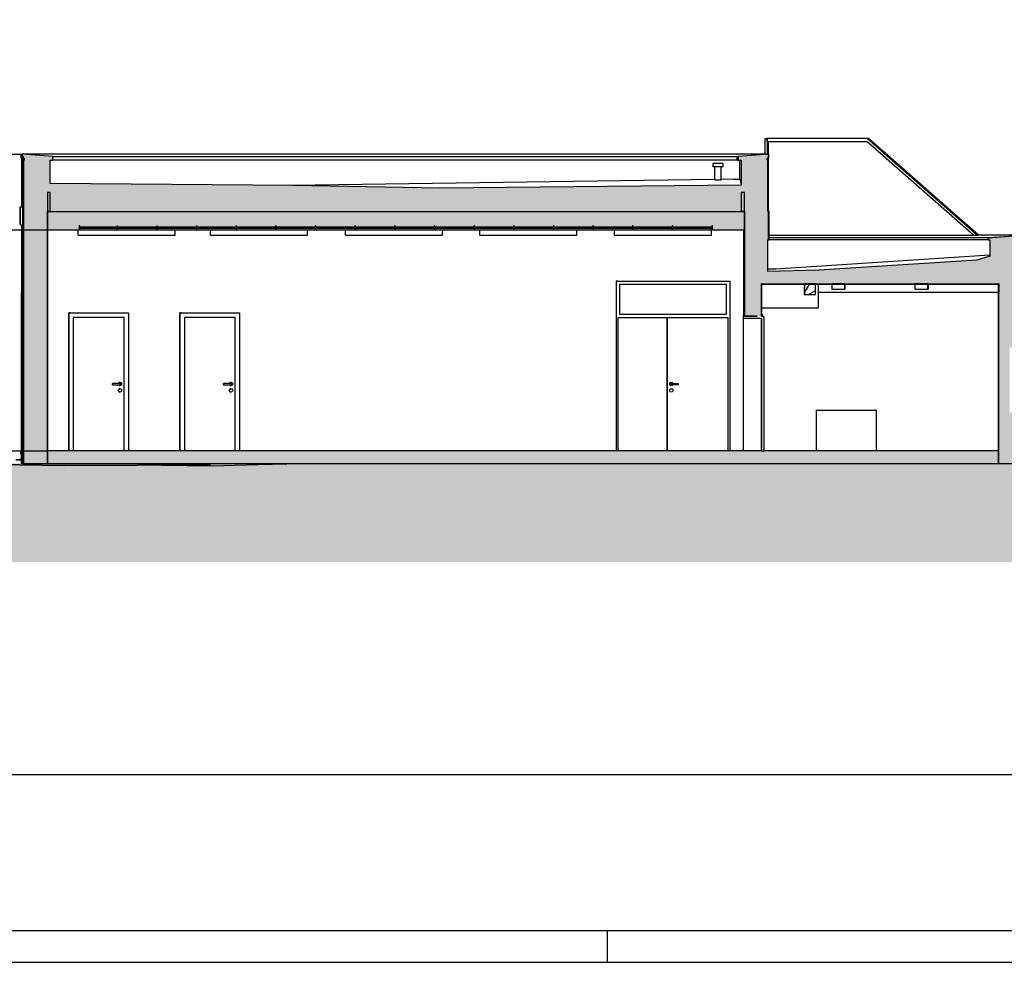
# Model space of a CAD drawing. Header units: metres. Extents: x 0 to 0.84, y 0 to 0.297.
# Tile 2 of 17: x 0.097 to 0.253, y 0 to 0.148. Entities that reach past the tile are written whole.
import ezdxf

# ---------------------------------------------------------------- set-up
doc = ezdxf.new("R2010")
doc.units = ezdxf.units.M
doc.linetypes.add('Carkovana', pattern=[0.21, 0.15, -0.06])
doc.linetypes.add('Teckovana 0.5x', pattern=[0.04, 0, -0.04])
for name, color, linetype, lineweight in [('Architektur Allgemein', 7, 'Continuous', 25), ('Decke', 7, 'Continuous', 50), ('Elektro', 6, 'Continuous', 25), ('Fassade', 7, 'Continuous', 25), ('Füllfläche', 7, 'Continuous', 13), ('Maßlinie 1_100', 7, 'Continuous', 25), ('Standard', 7, 'Continuous', 25), ('Unterzug', 7, 'Carkovana', 25), ('Wand', 7, 'Continuous', 50)]:
    doc.layers.add(name, color=color, linetype=linetype, lineweight=lineweight)

msp = doc.modelspace()

# ---------------------------------------------------------------- hatches: boundary and pattern name
at = {"layer": 'Architektur Allgemein', "linetype": 'Continuous', "lineweight": 25, "true_color": 0xa0a0a0, "transparency": 33554687}
for points in [[(0.09802, 0.1267), (0.09802, 0.12635), (0.10258, 0.12635), (0.10258, 0.12695), (0.09772, 0.1273), (0.09772, 0.1267)], [(0.21055, 0.12695), (0.21055, 0.12635), (0.21512, 0.12635), (0.21512, 0.1267), (0.21542, 0.1267), (0.21542, 0.1273)], [(0.24996, 0.1141), (0.24996, 0.1138), (0.25626, 0.1138), (0.25626, 0.11455)]]:
    msp.add_hatch(color=253, dxfattribs=at).paths.add_polyline_path(points)
at = {"layer": 'Decke', "linetype": 'Continuous', "lineweight": 25, "true_color": 0xa0a0a0, "transparency": 33554687}
for points in [[(0.14046, 0.12238), (0.10173, 0.1227), (0.10173, 0.1183), (0.21156, 0.1183), (0.21156, 0.12245), (0.16355, 0.12196)], [(0.25026, 0.1106), (0.25026, 0.11125), (0.24819, 0.11064), (0.22327, 0.10902), (0.21526, 0.10885), (0.21526, 0.1069), (0.25166, 0.1069), (0.25166, 0.1106)]]:
    msp.add_hatch(color=253, dxfattribs=at).paths.add_polyline_path(points)
at = {"layer": 'Füllfläche', "linetype": 'Continuous', "lineweight": 25, "true_color": 0xababab, "transparency": 33554687}
msp.add_hatch(color=253, dxfattribs=at).paths.add_polyline_path([(0.08491, 0.07851), (0.08491, 0.06308), (0.54611, 0.06308), (0.54611, 0.08408), (0.5214, 0.0829), (0.52052, 0.08276), (0.52052, 0.0786), (0.52046, 0.0786), (0.09781, 0.0786)])
at = {"layer": 'Standard', "linetype": 'Continuous', "lineweight": 25, "true_color": 0xa0a0a0, "transparency": 33554687}
for points in [[(0.21156, 0.1183), (0.10173, 0.1183), (0.10173, 0.1154), (0.21156, 0.1154)], [(0.25158, 0.1069), (0.21426, 0.1069), (0.21426, 0.10685), (0.25158, 0.10685)], [(0.10173, 0.0786), (0.21156, 0.0786), (0.21156, 0.0806), (0.10173, 0.0806)], [(0.21156, 0.0786), (0.21426, 0.0786), (0.21426, 0.0806), (0.21156, 0.0806)], [(0.21426, 0.0786), (0.25158, 0.0786), (0.25158, 0.0806), (0.21426, 0.0806)]]:
    msp.add_hatch(color=253, dxfattribs=at).paths.add_polyline_path(points)
at = {"layer": 'Wand', "linetype": 'Continuous', "lineweight": 25, "true_color": 0xa0a0a0, "transparency": 33554687}
for points in [[(0.09793, 0.1213), (0.10173, 0.1213), (0.10173, 0.1227), (0.10213, 0.1227), (0.10213, 0.12635), (0.09793, 0.12635)], [(0.21527, 0.1213), (0.21527, 0.12635), (0.21107, 0.12635), (0.21107, 0.12245), (0.21156, 0.12245), (0.21156, 0.1213)], [(0.10213, 0.1213), (0.09793, 0.1213), (0.09793, 0.1183), (0.10213, 0.1183)], [(0.21527, 0.1213), (0.21107, 0.1213), (0.21107, 0.1183), (0.21527, 0.1183)], [(0.10173, 0.1183), (0.09793, 0.1183), (0.09793, 0.1138), (0.10173, 0.1138)], [(0.21536, 0.1138), (0.21536, 0.1183), (0.21156, 0.1183), (0.21156, 0.1138)], [(0.10173, 0.1138), (0.09793, 0.1138), (0.09793, 0.1056), (0.10173, 0.1056)], [(0.21526, 0.1138), (0.21156, 0.1138), (0.21156, 0.1069), (0.21526, 0.1069)], [(0.25166, 0.1138), (0.25026, 0.1138), (0.25026, 0.1106), (0.25166, 0.1106)], [(0.25626, 0.1138), (0.25166, 0.1138), (0.25166, 0.1056), (0.25626, 0.1056)], [(0.10173, 0.0786), (0.10173, 0.1056), (0.09793, 0.1056), (0.09793, 0.0786)], [(0.21156, 0.1018), (0.21426, 0.1018), (0.21426, 0.1069), (0.21156, 0.1069)], [(0.26098, 0.1056), (0.25158, 0.1056), (0.25158, 0.0786), (0.26098, 0.0786), (0.26098, 0.0866), (0.25338, 0.0866), (0.25338, 0.0969), (0.26098, 0.0969)]]:
    msp.add_hatch(color=253, dxfattribs=at).paths.add_polyline_path(points)

# ---------------------------------------------------------------- linework, layer by layer
at = {"layer": 'Architektur Allgemein', "color": 7, "linetype": 'Continuous', "lineweight": 25, "transparency": 33554687}
for p, q in [((0.09772, 0.1273), (0.09772, 0.1267)), ((0.10258, 0.12695), (0.09772, 0.1273)), ((0.21542, 0.1273), (0.21055, 0.12695)), ((0.21542, 0.1267), (0.21542, 0.1273)), ((0.09772, 0.1267), (0.09783, 0.1267)), ((0.09783, 0.1267), (0.09793, 0.1267)), ((0.09793, 0.1267), (0.09802, 0.1267)), ((0.09802, 0.1267), (0.09802, 0.12635)), ((0.10213, 0.12635), (0.10258, 0.12635)), ((0.10258, 0.12635), (0.10258, 0.12695)), ((0.21055, 0.12695), (0.21055, 0.12635)), ((0.21055, 0.12635), (0.21107, 0.12635)), ((0.21512, 0.12635), (0.21512, 0.1267)), ((0.21512, 0.1267), (0.21537, 0.1267)), ((0.21537, 0.1267), (0.21542, 0.1267)), ((0.25626, 0.11455), (0.24996, 0.1141)), ((0.24996, 0.1141), (0.24996, 0.1138)), ((0.24996, 0.1138), (0.25026, 0.1138))]:
    msp.add_line(p, q, dxfattribs=at)
at = {"layer": 'Decke', "color": 7, "linetype": 'Continuous', "lineweight": 25, "transparency": 33554687}
for p, q in [((0.14046, 0.12238), (0.10213, 0.1227)), ((0.10173, 0.1213), (0.10173, 0.1183)), ((0.16355, 0.12196), (0.14046, 0.12238)), ((0.21107, 0.12245), (0.16355, 0.12196)), ((0.21156, 0.1183), (0.21156, 0.1213)), ((0.10173, 0.1183), (0.10213, 0.1183)), ((0.10213, 0.1183), (0.21156, 0.1183)), ((0.24819, 0.11064), (0.22327, 0.10902)), ((0.25026, 0.11125), (0.24819, 0.11064)), ((0.22327, 0.10902), (0.21526, 0.10885)), ((0.21526, 0.1069), (0.22736, 0.1069)), ((0.22736, 0.1069), (0.23844, 0.1069)), ((0.23844, 0.1069), (0.24044, 0.1069)), ((0.24044, 0.1069), (0.25153, 0.1069)), ((0.25153, 0.1069), (0.25158, 0.1069)), ((0.25158, 0.1069), (0.25166, 0.1069))]:
    msp.add_line(p, q, dxfattribs=at)
at = {"layer": 'Elektro', "color": 7, "linetype": 'Continuous', "lineweight": 25, "transparency": 33554687}
for p, q in [((0.22536, 0.1069), (0.22536, 0.10605)), ((0.22736, 0.1069), (0.22536, 0.1069)), ((0.22536, 0.10605), (0.22736, 0.10605)), ((0.22736, 0.10605), (0.22736, 0.1069)), ((0.23844, 0.1069), (0.23844, 0.10605)), ((0.24044, 0.1069), (0.23844, 0.1069)), ((0.23844, 0.10605), (0.24044, 0.10605)), ((0.24044, 0.10605), (0.24044, 0.1069))]:
    msp.add_line(p, q, dxfattribs=at)
at = {"layer": 'Fassade', "color": 7, "linetype": 'Continuous', "lineweight": 25, "transparency": 33554687}
for p, q in [((0.10664, 0.11565), (0.10664, 0.11562)), ((0.10675, 0.11565), (0.10664, 0.11565)), ((0.10664, 0.11562), (0.10688, 0.11562)), ((0.10671, 0.11602), (0.10671, 0.11592)), ((0.10681, 0.11602), (0.10671, 0.11602)), ((0.10671, 0.11592), (0.10675, 0.11592)), ((0.10675, 0.11592), (0.10675, 0.11565)), ((0.10678, 0.11565), (0.10678, 0.11592)), ((0.10678, 0.11592), (0.10681, 0.11592)), ((0.10683, 0.11565), (0.10678, 0.11565)), ((0.10681, 0.11592), (0.10681, 0.11602)), ((0.10683, 0.1158), (0.10683, 0.11565)), ((0.11266, 0.1158), (0.10683, 0.1158)), ((0.10688, 0.11565), (0.11261, 0.11565)), ((0.10688, 0.11562), (0.10688, 0.11565)), ((0.11261, 0.11565), (0.11261, 0.11562)), ((0.11261, 0.11562), (0.11285, 0.11562)), ((0.11266, 0.11565), (0.11266, 0.1158)), ((0.11271, 0.11565), (0.11266, 0.11565)), ((0.11268, 0.11602), (0.11268, 0.11592)), ((0.11278, 0.11602), (0.11268, 0.11602)), ((0.11268, 0.11592), (0.11271, 0.11592)), ((0.11271, 0.11592), (0.11271, 0.11565)), ((0.11274, 0.11565), (0.11274, 0.11592)), ((0.11274, 0.11592), (0.11278, 0.11592)), ((0.1128, 0.11565), (0.11274, 0.11565)), ((0.11278, 0.11592), (0.11278, 0.11602)), ((0.1128, 0.1158), (0.1128, 0.11565)), ((0.11891, 0.1158), (0.1128, 0.1158)), ((0.11285, 0.11565), (0.11886, 0.11565)), ((0.11285, 0.11562), (0.11285, 0.11565)), ((0.11886, 0.11565), (0.11886, 0.11562)), ((0.11886, 0.11562), (0.1191, 0.11562)), ((0.11891, 0.11565), (0.11891, 0.1158)), ((0.11896, 0.11565), (0.11891, 0.11565)), ((0.11893, 0.11602), (0.11893, 0.11592)), ((0.11903, 0.11602), (0.11893, 0.11602)), ((0.11893, 0.11592), (0.11896, 0.11592)), ((0.11896, 0.11592), (0.11896, 0.11565)), ((0.11899, 0.11565), (0.11899, 0.11592)), ((0.11899, 0.11592), (0.11903, 0.11592)), ((0.11905, 0.11565), (0.11899, 0.11565)), ((0.11903, 0.11592), (0.11903, 0.11602)), ((0.11905, 0.1158), (0.11905, 0.11565)), ((0.12516, 0.1158), (0.11905, 0.1158)), ((0.1191, 0.11562), (0.1191, 0.11565)), ((0.1191, 0.11565), (0.12511, 0.11565)), ((0.12511, 0.11565), (0.12511, 0.11562)), ((0.12511, 0.11562), (0.12535, 0.11562)), ((0.12516, 0.11565), (0.12516, 0.1158)), ((0.12521, 0.11565), (0.12516, 0.11565)), ((0.12518, 0.11602), (0.12518, 0.11592)), ((0.12528, 0.11602), (0.12518, 0.11602)), ((0.12518, 0.11592), (0.12521, 0.11592)), ((0.12521, 0.11592), (0.12521, 0.11565)), ((0.12524, 0.11565), (0.12524, 0.11592)), ((0.12524, 0.11592), (0.12528, 0.11592)), ((0.1253, 0.11565), (0.12524, 0.11565)), ((0.12528, 0.11592), (0.12528, 0.11602)), ((0.1253, 0.1158), (0.1253, 0.11565)), ((0.13141, 0.1158), (0.1253, 0.1158)), ((0.12535, 0.11565), (0.13136, 0.11565)), ((0.12535, 0.11562), (0.12535, 0.11565)), ((0.13136, 0.11565), (0.13136, 0.11562)), ((0.13136, 0.11562), (0.1316, 0.11562)), ((0.13141, 0.11565), (0.13141, 0.1158)), ((0.13146, 0.11565), (0.13141, 0.11565)), ((0.13143, 0.11602), (0.13143, 0.11592)), ((0.13153, 0.11602), (0.13143, 0.11602)), ((0.13143, 0.11592), (0.13146, 0.11592)), ((0.13146, 0.11592), (0.13146, 0.11565)), ((0.13149, 0.11565), (0.13149, 0.11592)), ((0.13149, 0.11592), (0.13153, 0.11592)), ((0.13155, 0.11565), (0.13149, 0.11565)), ((0.13153, 0.11592), (0.13153, 0.11602)), ((0.13155, 0.1158), (0.13155, 0.11565)), ((0.13766, 0.1158), (0.13155, 0.1158)), ((0.1316, 0.11565), (0.13761, 0.11565)), ((0.1316, 0.11562), (0.1316, 0.11565)), ((0.13761, 0.11565), (0.13761, 0.11562)), ((0.13761, 0.11562), (0.13785, 0.11562)), ((0.13766, 0.11565), (0.13766, 0.1158)), ((0.13771, 0.11565), (0.13766, 0.11565)), ((0.13768, 0.11602), (0.13768, 0.11592)), ((0.13778, 0.11602), (0.13768, 0.11602)), ((0.13768, 0.11592), (0.13771, 0.11592)), ((0.13771, 0.11592), (0.13771, 0.11565)), ((0.13774, 0.11565), (0.13774, 0.11592)), ((0.13774, 0.11592), (0.13778, 0.11592)), ((0.1378, 0.11565), (0.13774, 0.11565)), ((0.13778, 0.11592), (0.13778, 0.11602)), ((0.1378, 0.1158), (0.1378, 0.11565)), ((0.14391, 0.1158), (0.1378, 0.1158)), ((0.13785, 0.11565), (0.14386, 0.11565)), ((0.13785, 0.11562), (0.13785, 0.11565)), ((0.14386, 0.11565), (0.14386, 0.11562)), ((0.14386, 0.11562), (0.1441, 0.11562)), ((0.14391, 0.11565), (0.14391, 0.1158)), ((0.14396, 0.11565), (0.14391, 0.11565)), ((0.14393, 0.11602), (0.14393, 0.11592)), ((0.14403, 0.11602), (0.14393, 0.11602)), ((0.14393, 0.11592), (0.14396, 0.11592)), ((0.14396, 0.11592), (0.14396, 0.11565)), ((0.14399, 0.11565), (0.14399, 0.11592)), ((0.14399, 0.11592), (0.14403, 0.11592)), ((0.14405, 0.11565), (0.14399, 0.11565)), ((0.14403, 0.11592), (0.14403, 0.11602)), ((0.14405, 0.1158), (0.14405, 0.11565)), ((0.15016, 0.1158), (0.14405, 0.1158)), ((0.1441, 0.11562), (0.1441, 0.11565)), ((0.1441, 0.11565), (0.15011, 0.11565)), ((0.15011, 0.11565), (0.15011, 0.11562)), ((0.15011, 0.11562), (0.15035, 0.11562)), ((0.15016, 0.11565), (0.15016, 0.1158)), ((0.15021, 0.11565), (0.15016, 0.11565)), ((0.15018, 0.11602), (0.15018, 0.11592)), ((0.15028, 0.11602), (0.15018, 0.11602)), ((0.15018, 0.11592), (0.15021, 0.11592)), ((0.15021, 0.11592), (0.15021, 0.11565)), ((0.15024, 0.11565), (0.15024, 0.11592)), ((0.15024, 0.11592), (0.15028, 0.11592)), ((0.1503, 0.11565), (0.15024, 0.11565)), ((0.15028, 0.11592), (0.15028, 0.11602)), ((0.1503, 0.1158), (0.1503, 0.11565)), ((0.15641, 0.1158), (0.1503, 0.1158)), ((0.15035, 0.11565), (0.15636, 0.11565)), ((0.15035, 0.11562), (0.15035, 0.11565)), ((0.15636, 0.11565), (0.15636, 0.11562)), ((0.15636, 0.11562), (0.1566, 0.11562)), ((0.15641, 0.11565), (0.15641, 0.1158)), ((0.15646, 0.11565), (0.15641, 0.11565)), ((0.15643, 0.11602), (0.15643, 0.11592)), ((0.15653, 0.11602), (0.15643, 0.11602)), ((0.15643, 0.11592), (0.15646, 0.11592)), ((0.15646, 0.11592), (0.15646, 0.11565)), ((0.15649, 0.11565), (0.15649, 0.11592)), ((0.15649, 0.11592), (0.15653, 0.11592)), ((0.15655, 0.11565), (0.15649, 0.11565)), ((0.15653, 0.11592), (0.15653, 0.11602)), ((0.15655, 0.1158), (0.15655, 0.11565)), ((0.16266, 0.1158), (0.15655, 0.1158)), ((0.1566, 0.11562), (0.1566, 0.11565)), ((0.1566, 0.11565), (0.16261, 0.11565)), ((0.16261, 0.11565), (0.16261, 0.11562)), ((0.16261, 0.11562), (0.16285, 0.11562)), ((0.16266, 0.11565), (0.16266, 0.1158)), ((0.16271, 0.11565), (0.16266, 0.11565)), ((0.16268, 0.11602), (0.16268, 0.11592)), ((0.16278, 0.11602), (0.16268, 0.11602)), ((0.16268, 0.11592), (0.16271, 0.11592)), ((0.16271, 0.11592), (0.16271, 0.11565)), ((0.16274, 0.11565), (0.16274, 0.11592)), ((0.16274, 0.11592), (0.16278, 0.11592)), ((0.1628, 0.11565), (0.16274, 0.11565)), ((0.16278, 0.11592), (0.16278, 0.11602)), ((0.1628, 0.1158), (0.1628, 0.11565)), ((0.16891, 0.1158), (0.1628, 0.1158)), ((0.16285, 0.11562), (0.16285, 0.11565)), ((0.16285, 0.11565), (0.16886, 0.11565)), ((0.16886, 0.11565), (0.16886, 0.11562)), ((0.16886, 0.11562), (0.1691, 0.11562)), ((0.16891, 0.11565), (0.16891, 0.1158)), ((0.16896, 0.11565), (0.16891, 0.11565)), ((0.16893, 0.11602), (0.16893, 0.11592)), ((0.16903, 0.11602), (0.16893, 0.11602)), ((0.16893, 0.11592), (0.16896, 0.11592)), ((0.16896, 0.11592), (0.16896, 0.11565)), ((0.16899, 0.11565), (0.16899, 0.11592)), ((0.16899, 0.11592), (0.16903, 0.11592)), ((0.16905, 0.11565), (0.16899, 0.11565)), ((0.16903, 0.11592), (0.16903, 0.11602)), ((0.16905, 0.1158), (0.16905, 0.11565)), ((0.17516, 0.1158), (0.16905, 0.1158)), ((0.1691, 0.11565), (0.17511, 0.11565)), ((0.1691, 0.11562), (0.1691, 0.11565)), ((0.17511, 0.11565), (0.17511, 0.11562)), ((0.17511, 0.11562), (0.17535, 0.11562)), ((0.17516, 0.11565), (0.17516, 0.1158)), ((0.17521, 0.11565), (0.17516, 0.11565)), ((0.17518, 0.11602), (0.17518, 0.11592)), ((0.17528, 0.11602), (0.17518, 0.11602)), ((0.17518, 0.11592), (0.17521, 0.11592)), ((0.17521, 0.11592), (0.17521, 0.11565)), ((0.17524, 0.11565), (0.17524, 0.11592)), ((0.17524, 0.11592), (0.17528, 0.11592)), ((0.1753, 0.11565), (0.17524, 0.11565)), ((0.17528, 0.11592), (0.17528, 0.11602)), ((0.1753, 0.1158), (0.1753, 0.11565)), ((0.18141, 0.1158), (0.1753, 0.1158)), ((0.17535, 0.11565), (0.18136, 0.11565)), ((0.17535, 0.11562), (0.17535, 0.11565)), ((0.18136, 0.11565), (0.18136, 0.11562)), ((0.18136, 0.11562), (0.1816, 0.11562)), ((0.18141, 0.11565), (0.18141, 0.1158)), ((0.18146, 0.11565), (0.18141, 0.11565)), ((0.18143, 0.11602), (0.18143, 0.11592)), ((0.18153, 0.11602), (0.18143, 0.11602)), ((0.18143, 0.11592), (0.18146, 0.11592)), ((0.18146, 0.11592), (0.18146, 0.11565)), ((0.18149, 0.11565), (0.18149, 0.11592)), ((0.18149, 0.11592), (0.18153, 0.11592)), ((0.18155, 0.11565), (0.18149, 0.11565)), ((0.18153, 0.11592), (0.18153, 0.11602)), ((0.18155, 0.1158), (0.18155, 0.11565)), ((0.18766, 0.1158), (0.18155, 0.1158)), ((0.1816, 0.11562), (0.1816, 0.11565)), ((0.1816, 0.11565), (0.18761, 0.11565)), ((0.18761, 0.11565), (0.18761, 0.11562)), ((0.18761, 0.11562), (0.18785, 0.11562)), ((0.18766, 0.11565), (0.18766, 0.1158)), ((0.18771, 0.11565), (0.18766, 0.11565)), ((0.18768, 0.11602), (0.18768, 0.11592)), ((0.18778, 0.11602), (0.18768, 0.11602)), ((0.18768, 0.11592), (0.18771, 0.11592)), ((0.18771, 0.11592), (0.18771, 0.11565)), ((0.18774, 0.11565), (0.18774, 0.11592)), ((0.18774, 0.11592), (0.18778, 0.11592)), ((0.1878, 0.11565), (0.18774, 0.11565)), ((0.18778, 0.11592), (0.18778, 0.11602)), ((0.1878, 0.1158), (0.1878, 0.11565)), ((0.19391, 0.1158), (0.1878, 0.1158)), ((0.18785, 0.11562), (0.18785, 0.11565)), ((0.18785, 0.11565), (0.19386, 0.11565)), ((0.19386, 0.11565), (0.19386, 0.11562)), ((0.19386, 0.11562), (0.1941, 0.11562)), ((0.19391, 0.11565), (0.19391, 0.1158)), ((0.19396, 0.11565), (0.19391, 0.11565)), ((0.19393, 0.11602), (0.19393, 0.11592)), ((0.19403, 0.11602), (0.19393, 0.11602)), ((0.19393, 0.11592), (0.19396, 0.11592)), ((0.19396, 0.11592), (0.19396, 0.11565)), ((0.19399, 0.11565), (0.19399, 0.11592)), ((0.19399, 0.11592), (0.19403, 0.11592)), ((0.19405, 0.11565), (0.19399, 0.11565)), ((0.19403, 0.11592), (0.19403, 0.11602)), ((0.19405, 0.1158), (0.19405, 0.11565)), ((0.20016, 0.1158), (0.19405, 0.1158)), ((0.1941, 0.11562), (0.1941, 0.11565)), ((0.1941, 0.11565), (0.20011, 0.11565)), ((0.20011, 0.11565), (0.20011, 0.11562)), ((0.20011, 0.11562), (0.20035, 0.11562)), ((0.20016, 0.11565), (0.20016, 0.1158)), ((0.20021, 0.11565), (0.20016, 0.11565)), ((0.20018, 0.11602), (0.20018, 0.11592)), ((0.20028, 0.11602), (0.20018, 0.11602)), ((0.20018, 0.11592), (0.20021, 0.11592)), ((0.20021, 0.11592), (0.20021, 0.11565)), ((0.20024, 0.11565), (0.20024, 0.11592)), ((0.20024, 0.11592), (0.20028, 0.11592)), ((0.2003, 0.11565), (0.20024, 0.11565)), ((0.20028, 0.11592), (0.20028, 0.11602)), ((0.2003, 0.1158), (0.2003, 0.11565)), ((0.2064, 0.1158), (0.2003, 0.1158)), ((0.20035, 0.11565), (0.20634, 0.11565)), ((0.20035, 0.11562), (0.20035, 0.11565)), ((0.20634, 0.11565), (0.20634, 0.11562)), ((0.20634, 0.11562), (0.20658, 0.11562)), ((0.2064, 0.11565), (0.2064, 0.1158)), ((0.20645, 0.11565), (0.2064, 0.11565)), ((0.20641, 0.11602), (0.20641, 0.11592)), ((0.20651, 0.11602), (0.20641, 0.11602)), ((0.20641, 0.11592), (0.20645, 0.11592)), ((0.20645, 0.11592), (0.20645, 0.11565)), ((0.20648, 0.11565), (0.20648, 0.11592)), ((0.20648, 0.11592), (0.20651, 0.11592)), ((0.20658, 0.11565), (0.20648, 0.11565)), ((0.20651, 0.11592), (0.20651, 0.11602)), ((0.20658, 0.11562), (0.20658, 0.11565))]:
    msp.add_line(p, q, dxfattribs=at)
at = {"layer": 'Maßlinie 1_100', "color": 7, "linetype": 'Teckovana 0.5x', "lineweight": 25, "transparency": 33554687}
for p, q in [((0.08521, 0.1273), (0.09759, 0.1273)), ((0.08521, 0.1154), (0.10178, 0.1154)), ((0.08521, 0.0806), (0.10172, 0.0806))]:
    msp.add_line(p, q, dxfattribs=at)
at = {"layer": 'Standard', "color": 7, "linetype": 'Continuous', "lineweight": 25, "transparency": 33554687}
for p, q in [((0.21481, 0.1293), (0.21481, 0.1298)), ((0.21481, 0.1273), (0.21481, 0.1298)), ((0.21481, 0.1298), (0.21513, 0.1298)), ((0.21513, 0.1298), (0.21513, 0.1273)), ((0.21513, 0.1293), (0.21513, 0.1298)), ((0.23093, 0.1298), (0.21513, 0.1298)), ((0.21513, 0.1293), (0.23093, 0.1293)), ((0.21523, 0.1293), (0.21523, 0.1273)), ((0.21532, 0.1293), (0.21532, 0.1273)), ((0.23093, 0.1298), (0.23095, 0.1298)), ((0.24829, 0.11453), (0.23093, 0.1298)), ((0.23093, 0.1293), (0.24772, 0.11453)), ((0.23112, 0.1298), (0.23095, 0.1298)), ((0.23095, 0.1298), (0.24828, 0.11455)), ((0.23112, 0.1298), (0.23113, 0.1298)), ((0.24845, 0.11455), (0.23112, 0.1298)), ((0.23113, 0.1298), (0.24846, 0.11455)), ((0.09759, 0.1267), (0.09759, 0.1273)), ((0.09759, 0.1273), (0.09772, 0.1273)), ((0.09759, 0.1273), (0.09759, 0.1267)), ((0.21481, 0.1273), (0.09772, 0.1273)), ((0.21513, 0.1273), (0.21481, 0.1273)), ((0.21502, 0.12729), (0.21503, 0.12729)), ((0.21503, 0.12729), (0.21531, 0.1273)), ((0.21523, 0.1273), (0.21513, 0.1273)), ((0.21531, 0.1273), (0.21523, 0.1273)), ((0.21532, 0.1273), (0.21523, 0.1273)), ((0.21531, 0.1273), (0.21531, 0.1273)), ((0.21532, 0.1273), (0.21531, 0.1273)), ((0.21531, 0.1273), (0.21531, 0.1273)), ((0.21531, 0.1273), (0.21532, 0.1273)), ((0.21532, 0.1273), (0.21534, 0.1273)), ((0.21542, 0.1273), (0.21534, 0.1273)), ((0.09772, 0.1267), (0.09759, 0.1267)), ((0.0977, 0.1213), (0.0977, 0.1267)), ((0.0977, 0.1213), (0.0977, 0.1267)), ((0.09783, 0.1269), (0.09783, 0.1213)), ((0.09793, 0.1269), (0.09783, 0.1269)), ((0.09793, 0.12635), (0.09793, 0.1269)), ((0.10258, 0.12695), (0.21035, 0.12695)), ((0.21035, 0.12635), (0.10258, 0.12635)), ((0.20657, 0.12583), (0.20657, 0.12533)), ((0.20668, 0.12583), (0.20657, 0.12583)), ((0.20697, 0.12583), (0.20668, 0.12583)), ((0.20737, 0.12583), (0.20697, 0.12583)), ((0.20777, 0.12583), (0.20737, 0.12583)), ((0.20806, 0.12583), (0.20777, 0.12583)), ((0.20817, 0.12583), (0.20806, 0.12583)), ((0.20817, 0.12583), (0.20817, 0.12533)), ((0.21035, 0.12695), (0.21035, 0.12635)), ((0.21035, 0.12695), (0.21055, 0.12695)), ((0.21035, 0.12695), (0.21035, 0.12635)), ((0.21055, 0.12635), (0.21035, 0.12635)), ((0.21083, 0.12338), (0.21083, 0.12635)), ((0.21527, 0.1269), (0.21527, 0.12635)), ((0.21537, 0.1269), (0.21527, 0.1269)), ((0.21537, 0.1213), (0.21537, 0.1269)), ((0.20668, 0.12533), (0.20657, 0.12533)), ((0.20697, 0.12533), (0.20668, 0.12533)), ((0.20687, 0.12328), (0.20687, 0.12533)), ((0.20737, 0.12533), (0.20697, 0.12533)), ((0.20777, 0.12533), (0.20737, 0.12533)), ((0.20806, 0.12533), (0.20777, 0.12533)), ((0.20787, 0.12329), (0.20787, 0.12533)), ((0.20817, 0.12533), (0.20806, 0.12533)), ((0.20687, 0.12333), (0.14016, 0.12239)), ((0.20687, 0.12328), (0.20694, 0.12328)), ((0.20694, 0.12328), (0.20712, 0.12327)), ((0.20712, 0.12327), (0.20737, 0.12328)), ((0.20737, 0.12328), (0.20762, 0.12328)), ((0.20762, 0.12328), (0.2078, 0.12328)), ((0.2078, 0.12328), (0.20787, 0.12329)), ((0.20987, 0.12337), (0.20787, 0.12334)), ((0.20987, 0.12337), (0.21083, 0.12338)), ((0.21083, 0.12338), (0.21107, 0.12245)), ((0.0977, 0.119), (0.0977, 0.1213)), ((0.0977, 0.119), (0.0977, 0.1213)), ((0.09783, 0.1213), (0.09783, 0.1183)), ((0.21537, 0.1183), (0.21537, 0.1213)), ((0.09741, 0.119), (0.0974, 0.11881)), ((0.0974, 0.11881), (0.0974, 0.1183)), ((0.0974, 0.1183), (0.0974, 0.1176)), ((0.09741, 0.11881), (0.09741, 0.119)), ((0.09741, 0.119), (0.09781, 0.119)), ((0.09741, 0.1183), (0.09741, 0.11881)), ((0.09741, 0.1176), (0.09741, 0.1183)), ((0.09781, 0.11881), (0.09781, 0.119)), ((0.09781, 0.1183), (0.09781, 0.11881)), ((0.09781, 0.1176), (0.09781, 0.1183)), ((0.09783, 0.1183), (0.09783, 0.1138)), ((0.10173, 0.1183), (0.10173, 0.1154)), ((0.10213, 0.1183), (0.10173, 0.1183)), ((0.10173, 0.1183), (0.10173, 0.1154)), ((0.10178, 0.0786), (0.10178, 0.1183)), ((0.21156, 0.1183), (0.21107, 0.1183)), ((0.21151, 0.1183), (0.21151, 0.102)), ((0.21156, 0.1154), (0.21156, 0.1183)), ((0.21156, 0.1138), (0.21156, 0.1183)), ((0.21546, 0.1183), (0.21537, 0.1183)), ((0.21546, 0.1138), (0.21546, 0.1183)), ((0.0974, 0.1176), (0.0974, 0.1169)), ((0.0974, 0.1169), (0.0974, 0.11639)), ((0.0974, 0.11639), (0.09741, 0.1162)), ((0.09741, 0.1169), (0.09741, 0.1176)), ((0.09741, 0.11639), (0.09741, 0.1169)), ((0.09741, 0.1162), (0.09741, 0.11639)), ((0.09781, 0.1169), (0.09781, 0.1176)), ((0.09781, 0.11639), (0.09781, 0.1169)), ((0.09781, 0.1162), (0.09781, 0.11639)), ((0.09741, 0.1162), (0.09781, 0.1162)), ((0.0977, 0.1138), (0.0977, 0.1162)), ((0.0977, 0.1138), (0.0977, 0.1162)), ((0.10173, 0.1154), (0.21156, 0.1154)), ((0.10653, 0.11455), (0.10653, 0.1154)), ((0.10653, 0.11455), (0.10653, 0.1154)), ((0.12183, 0.11455), (0.12183, 0.1154)), ((0.12741, 0.11455), (0.12741, 0.1154)), ((0.12742, 0.11455), (0.12742, 0.1154)), ((0.14272, 0.11455), (0.14272, 0.1154)), ((0.14869, 0.11455), (0.14869, 0.1154)), ((0.16399, 0.11455), (0.16399, 0.1154)), ((0.16399, 0.11455), (0.16399, 0.1154)), ((0.16987, 0.11455), (0.16987, 0.1154)), ((0.18517, 0.11455), (0.18517, 0.1154)), ((0.18517, 0.11455), (0.18517, 0.1154)), ((0.19106, 0.11455), (0.19106, 0.1154)), ((0.20636, 0.11455), (0.20636, 0.1154)), ((0.20637, 0.11455), (0.20637, 0.1154)), ((0.21146, 0.102), (0.21146, 0.1154)), ((0.21146, 0.102), (0.21146, 0.1154)), ((0.0977, 0.1056), (0.0977, 0.1138)), ((0.0977, 0.1138), (0.0977, 0.1056)), ((0.09771, 0.1138), (0.09771, 0.1056)), ((0.09771, 0.1056), (0.09771, 0.1138)), ((0.09773, 0.1138), (0.09771, 0.1138)), ((0.09773, 0.1138), (0.09771, 0.1138)), ((0.09773, 0.1056), (0.09773, 0.1138)), ((0.09773, 0.1138), (0.09773, 0.1056)), ((0.09779, 0.1138), (0.09779, 0.1056)), ((0.09779, 0.1056), (0.09779, 0.1138)), ((0.09782, 0.1138), (0.09779, 0.1138)), ((0.09782, 0.1138), (0.09779, 0.1138)), ((0.09782, 0.1056), (0.09782, 0.1138)), ((0.09782, 0.1056), (0.09782, 0.1138)), ((0.09783, 0.1138), (0.09783, 0.1056)), ((0.10653, 0.11455), (0.10653, 0.11455)), ((0.10653, 0.11455), (0.12183, 0.11455)), ((0.12741, 0.11455), (0.12742, 0.11455)), ((0.12742, 0.11455), (0.14272, 0.11455)), ((0.14869, 0.11455), (0.16399, 0.11455)), ((0.16399, 0.11455), (0.16399, 0.11455)), ((0.16987, 0.11455), (0.18517, 0.11455)), ((0.18517, 0.11455), (0.18517, 0.11455)), ((0.19106, 0.11455), (0.20636, 0.11455)), ((0.20636, 0.11455), (0.20637, 0.11455)), ((0.21536, 0.1138), (0.21546, 0.1138)), ((0.21546, 0.11454), (0.2477, 0.11455)), ((0.21546, 0.1142), (0.24996, 0.1142)), ((0.24996, 0.1138), (0.21546, 0.1138)), ((0.24772, 0.11453), (0.24829, 0.11453)), ((0.24829, 0.11453), (0.24826, 0.11455)), ((0.25613, 0.11455), (0.24826, 0.11455)), ((0.24996, 0.1142), (0.25581, 0.11453)), ((0.24996, 0.1141), (0.24996, 0.1141)), ((0.24996, 0.1141), (0.24996, 0.1138)), ((0.24996, 0.1138), (0.24996, 0.1138)), ((0.25026, 0.1138), (0.25026, 0.11141)), ((0.25026, 0.11141), (0.2165, 0.10921)), ((0.25026, 0.11125), (0.25026, 0.11141)), ((0.2165, 0.10921), (0.21526, 0.10919)), ((0.19136, 0.1073), (0.19136, 0.1073)), ((0.19136, 0.1073), (0.19136, 0.0806)), ((0.19156, 0.1073), (0.19136, 0.1073)), ((0.19156, 0.1073), (0.20906, 0.1073)), ((0.20906, 0.1073), (0.20926, 0.1073)), ((0.20926, 0.1073), (0.20926, 0.0806)), ((0.09765, 0.0831), (0.09765, 0.1056)), ((0.09765, 0.0831), (0.09765, 0.1056)), ((0.09765, 0.1056), (0.09766, 0.1056)), ((0.09766, 0.1056), (0.09766, 0.0831)), ((0.09768, 0.1056), (0.09766, 0.1056)), ((0.09766, 0.1056), (0.09766, 0.0831)), ((0.09768, 0.0831), (0.09768, 0.1056)), ((0.09768, 0.0831), (0.09768, 0.1056)), ((0.09768, 0.1056), (0.09774, 0.1056)), ((0.09774, 0.1056), (0.09774, 0.0831)), ((0.09777, 0.1056), (0.09774, 0.1056)), ((0.09774, 0.1056), (0.09774, 0.0831)), ((0.09777, 0.0831), (0.09777, 0.1056)), ((0.09777, 0.0831), (0.09777, 0.1056)), ((0.09777, 0.1056), (0.09778, 0.1056)), ((0.09778, 0.1056), (0.09778, 0.0831)), ((0.09783, 0.1056), (0.09778, 0.1056)), ((0.20876, 0.1068), (0.19186, 0.1068)), ((0.19186, 0.1068), (0.19186, 0.1021)), ((0.20876, 0.1021), (0.20876, 0.1068)), ((0.20876, 0.1021), (0.20876, 0.1068)), ((0.21426, 0.1069), (0.21426, 0.10685)), ((0.21431, 0.1069), (0.21426, 0.1069)), ((0.21426, 0.1069), (0.21426, 0.10685)), ((0.21431, 0.1069), (0.21426, 0.1069)), ((0.21426, 0.10685), (0.21431, 0.10685)), ((0.21431, 0.102), (0.21431, 0.1069)), ((0.21431, 0.10685), (0.22736, 0.10685)), ((0.221, 0.10685), (0.221, 0.1052)), ((0.22275, 0.1069), (0.22105, 0.1069)), ((0.22326, 0.1031), (0.22326, 0.10685)), ((0.22326, 0.1056), (0.25153, 0.1056)), ((0.22736, 0.1069), (0.22536, 0.1069)), ((0.22736, 0.10685), (0.23844, 0.10685)), ((0.22736, 0.10605), (0.22741, 0.10605)), ((0.22741, 0.10685), (0.22741, 0.10605)), ((0.24044, 0.1069), (0.23844, 0.1069)), ((0.23844, 0.10685), (0.24044, 0.10685)), ((0.24044, 0.10685), (0.25153, 0.10685)), ((0.24044, 0.10605), (0.2405, 0.10605)), ((0.2405, 0.10685), (0.2405, 0.10605)), ((0.25153, 0.1069), (0.25153, 0.0786)), ((0.25158, 0.1069), (0.25153, 0.1069)), ((0.25158, 0.1069), (0.25153, 0.1069)), ((0.25153, 0.10685), (0.25158, 0.10685)), ((0.25158, 0.1056), (0.25158, 0.1069)), ((0.25158, 0.10685), (0.25158, 0.1069)), ((0.25158, 0.10685), (0.25163, 0.10685)), ((0.25163, 0.1069), (0.25163, 0.1056)), ((0.25163, 0.1069), (0.25163, 0.10685)), ((0.25166, 0.1069), (0.25166, 0.1056)), ((0.221, 0.1052), (0.22105, 0.1052)), ((0.21431, 0.1031), (0.22326, 0.1031)), ((0.10509, 0.0806), (0.10509, 0.1023)), ((0.10509, 0.1023), (0.10509, 0.1023)), ((0.10509, 0.1023), (0.10509, 0.0806)), ((0.10529, 0.1023), (0.10509, 0.1023)), ((0.10529, 0.1023), (0.11429, 0.1023)), ((0.11379, 0.1016), (0.10579, 0.1016)), ((0.10579, 0.1016), (0.10579, 0.0806)), ((0.11378, 0.0806), (0.11378, 0.1016)), ((0.11379, 0.0806), (0.11379, 0.1016)), ((0.11429, 0.1023), (0.11449, 0.1023)), ((0.11449, 0.1023), (0.11449, 0.0806)), ((0.12259, 0.0806), (0.12259, 0.1023)), ((0.12259, 0.1023), (0.12259, 0.1023)), ((0.12259, 0.1023), (0.12259, 0.0806)), ((0.12279, 0.1023), (0.12259, 0.1023)), ((0.12279, 0.1023), (0.13179, 0.1023)), ((0.13129, 0.1016), (0.12329, 0.1016)), ((0.12329, 0.1016), (0.12329, 0.0806)), ((0.13128, 0.0806), (0.13128, 0.1016)), ((0.13129, 0.0806), (0.13129, 0.1016)), ((0.13179, 0.1023), (0.13199, 0.1023)), ((0.13199, 0.1023), (0.13199, 0.0806)), ((0.19166, 0.1016), (0.19166, 0.1016)), ((0.19166, 0.0806), (0.19166, 0.1016)), ((0.19166, 0.1016), (0.19936, 0.1016)), ((0.19186, 0.1021), (0.20876, 0.1021)), ((0.19936, 0.1016), (0.19936, 0.0806)), ((0.19937, 0.1016), (0.19937, 0.1016)), ((0.19937, 0.0806), (0.19937, 0.1016)), ((0.19937, 0.1016), (0.20896, 0.1016)), ((0.20896, 0.1016), (0.20896, 0.0806)), ((0.21134, 0.102), (0.21134, 0.0806)), ((0.21134, 0.102), (0.21134, 0.102)), ((0.21134, 0.102), (0.21136, 0.102)), ((0.21134, 0.1015), (0.21134, 0.0806)), ((0.21136, 0.1015), (0.21134, 0.1015)), ((0.21156, 0.1018), (0.21156, 0.102)), ((0.21356, 0.1018), (0.21156, 0.1018)), ((0.21424, 0.0806), (0.21424, 0.1015)), ((0.21426, 0.102), (0.21426, 0.1018)), ((0.21426, 0.1018), (0.21431, 0.1018)), ((0.11198, 0.0912), (0.11198, 0.09119)), ((0.11198, 0.09119), (0.11198, 0.0912)), ((0.11313, 0.0912), (0.11198, 0.0912)), ((0.11198, 0.09119), (0.11198, 0.09115)), ((0.11199, 0.09115), (0.11198, 0.09119)), ((0.11198, 0.09115), (0.11198, 0.0911)), ((0.11198, 0.0911), (0.11198, 0.09105)), ((0.11198, 0.09105), (0.11198, 0.09101)), ((0.11198, 0.09101), (0.11199, 0.09105)), ((0.11198, 0.09101), (0.11198, 0.091)), ((0.11198, 0.091), (0.11198, 0.09101)), ((0.11198, 0.091), (0.11313, 0.091)), ((0.11199, 0.0911), (0.11199, 0.09115)), ((0.11199, 0.09105), (0.11199, 0.0911)), ((0.1129, 0.09024), (0.11286, 0.0901)), ((0.11286, 0.0901), (0.1129, 0.09024)), ((0.11286, 0.0901), (0.1129, 0.08996)), ((0.1129, 0.08996), (0.11286, 0.0901)), ((0.1129, 0.09124), (0.11289, 0.0912)), ((0.11289, 0.0912), (0.1129, 0.09124)), ((0.11289, 0.091), (0.1129, 0.09096)), ((0.1129, 0.09096), (0.11289, 0.091)), ((0.113, 0.09134), (0.1129, 0.09124)), ((0.1129, 0.09124), (0.113, 0.09134)), ((0.1129, 0.09096), (0.113, 0.09086)), ((0.113, 0.09086), (0.1129, 0.09096)), ((0.113, 0.09034), (0.1129, 0.09024)), ((0.1129, 0.09024), (0.113, 0.09034)), ((0.11313, 0.09137), (0.113, 0.09134)), ((0.113, 0.09134), (0.11313, 0.09137)), ((0.113, 0.09086), (0.11313, 0.09082)), ((0.11313, 0.09082), (0.113, 0.09086)), ((0.11313, 0.09037), (0.113, 0.09034)), ((0.113, 0.09034), (0.11313, 0.09037)), ((0.11313, 0.09137), (0.11313, 0.09137)), ((0.11313, 0.09137), (0.11327, 0.09134)), ((0.11313, 0.0912), (0.11318, 0.09119)), ((0.11318, 0.09101), (0.11313, 0.091)), ((0.11327, 0.09086), (0.11313, 0.09082)), ((0.11313, 0.09082), (0.11313, 0.09082)), ((0.11313, 0.09037), (0.11313, 0.09037)), ((0.11313, 0.09037), (0.11327, 0.09034)), ((0.11318, 0.09119), (0.11322, 0.09115)), ((0.11322, 0.09105), (0.11318, 0.09101)), ((0.11322, 0.09115), (0.11324, 0.0911)), ((0.11324, 0.0911), (0.11322, 0.09105)), ((0.11327, 0.09134), (0.11337, 0.09124)), ((0.11337, 0.09096), (0.11327, 0.09086)), ((0.11327, 0.09034), (0.11337, 0.09024)), ((0.11337, 0.09124), (0.11341, 0.0911)), ((0.11341, 0.0911), (0.11337, 0.09096)), ((0.11337, 0.09024), (0.11341, 0.0901)), ((0.11341, 0.0901), (0.11337, 0.08996)), ((0.12948, 0.0912), (0.12948, 0.09119)), ((0.12948, 0.09119), (0.12948, 0.0912)), ((0.13063, 0.0912), (0.12948, 0.0912)), ((0.12948, 0.09119), (0.12948, 0.09115)), ((0.12948, 0.09115), (0.12948, 0.09119)), ((0.12948, 0.09115), (0.12948, 0.0911)), ((0.12948, 0.0911), (0.12948, 0.09105)), ((0.12948, 0.09105), (0.12948, 0.09101)), ((0.12948, 0.09101), (0.12948, 0.09105)), ((0.12948, 0.09101), (0.12948, 0.091)), ((0.12948, 0.091), (0.12948, 0.09101)), ((0.12948, 0.091), (0.13063, 0.091)), ((0.12948, 0.0911), (0.12948, 0.09115)), ((0.12948, 0.09105), (0.12948, 0.0911)), ((0.1304, 0.09024), (0.13036, 0.0901)), ((0.13036, 0.0901), (0.1304, 0.09024)), ((0.13036, 0.0901), (0.1304, 0.08996)), ((0.1304, 0.08996), (0.13036, 0.0901)), ((0.1304, 0.09124), (0.13039, 0.0912)), ((0.13039, 0.0912), (0.1304, 0.09124)), ((0.13039, 0.091), (0.1304, 0.09096)), ((0.1304, 0.09096), (0.13039, 0.091)), ((0.1305, 0.09134), (0.1304, 0.09124)), ((0.1304, 0.09124), (0.1305, 0.09134)), ((0.1304, 0.09096), (0.1305, 0.09086)), ((0.1305, 0.09086), (0.1304, 0.09096)), ((0.1305, 0.09034), (0.1304, 0.09024)), ((0.1304, 0.09024), (0.1305, 0.09034)), ((0.13063, 0.09137), (0.1305, 0.09134)), ((0.1305, 0.09134), (0.13063, 0.09137)), ((0.1305, 0.09086), (0.13063, 0.09082)), ((0.13063, 0.09082), (0.1305, 0.09086)), ((0.13063, 0.09037), (0.1305, 0.09034)), ((0.1305, 0.09034), (0.13063, 0.09037)), ((0.13063, 0.09137), (0.13063, 0.09137)), ((0.13063, 0.09137), (0.13077, 0.09134)), ((0.13063, 0.0912), (0.13068, 0.09119)), ((0.13068, 0.09101), (0.13063, 0.091)), ((0.13077, 0.09086), (0.13063, 0.09082)), ((0.13063, 0.09082), (0.13063, 0.09082)), ((0.13063, 0.09037), (0.13063, 0.09037)), ((0.13063, 0.09037), (0.13077, 0.09034)), ((0.13068, 0.09119), (0.13072, 0.09115)), ((0.13072, 0.09105), (0.13068, 0.09101)), ((0.13072, 0.09115), (0.13074, 0.0911)), ((0.13074, 0.0911), (0.13072, 0.09105)), ((0.13077, 0.09134), (0.13087, 0.09124)), ((0.13087, 0.09096), (0.13077, 0.09086)), ((0.13077, 0.09034), (0.13087, 0.09024)), ((0.13087, 0.09124), (0.13091, 0.0911)), ((0.13091, 0.0911), (0.13087, 0.09096)), ((0.13087, 0.09024), (0.13091, 0.0901)), ((0.13091, 0.0901), (0.13087, 0.08996)), ((0.19975, 0.0911), (0.19978, 0.09124)), ((0.19975, 0.0911), (0.19975, 0.0911)), ((0.19978, 0.09096), (0.19975, 0.0911)), ((0.19975, 0.0901), (0.19978, 0.09024)), ((0.19975, 0.0901), (0.19975, 0.0901)), ((0.19978, 0.08996), (0.19975, 0.0901)), ((0.19978, 0.09124), (0.19988, 0.09134)), ((0.19988, 0.09086), (0.19978, 0.09096)), ((0.19978, 0.09024), (0.19988, 0.09034)), ((0.19988, 0.09134), (0.20002, 0.09137)), ((0.20002, 0.09082), (0.19988, 0.09086)), ((0.19988, 0.09034), (0.20002, 0.09037)), ((0.19994, 0.09115), (0.19992, 0.0911)), ((0.19992, 0.0911), (0.19992, 0.0911)), ((0.19992, 0.0911), (0.19994, 0.09105)), ((0.19997, 0.09119), (0.19994, 0.09115)), ((0.19994, 0.09105), (0.19997, 0.09101)), ((0.20002, 0.0912), (0.19997, 0.09119)), ((0.19997, 0.09101), (0.20002, 0.091)), ((0.20002, 0.09137), (0.20016, 0.09134)), ((0.20002, 0.0912), (0.20117, 0.0912)), ((0.20117, 0.091), (0.20002, 0.091)), ((0.20016, 0.09086), (0.20002, 0.09082)), ((0.20002, 0.09037), (0.20016, 0.09034)), ((0.20016, 0.09134), (0.20026, 0.09124)), ((0.20026, 0.09096), (0.20016, 0.09086)), ((0.20016, 0.09034), (0.20026, 0.09024)), ((0.20026, 0.09124), (0.20027, 0.0912)), ((0.20027, 0.091), (0.20026, 0.09096)), ((0.20026, 0.09024), (0.2003, 0.0901)), ((0.2003, 0.0901), (0.20026, 0.08996)), ((0.20117, 0.09119), (0.20117, 0.0912)), ((0.20117, 0.09115), (0.20117, 0.09119)), ((0.20117, 0.0911), (0.20117, 0.09115)), ((0.20117, 0.09105), (0.20117, 0.0911)), ((0.20117, 0.09101), (0.20117, 0.09105)), ((0.20117, 0.091), (0.20117, 0.09101)), ((0.1129, 0.08996), (0.113, 0.08986)), ((0.113, 0.08986), (0.1129, 0.08996)), ((0.113, 0.08986), (0.11313, 0.08982)), ((0.11313, 0.08982), (0.113, 0.08986)), ((0.11327, 0.08986), (0.11313, 0.08982)), ((0.11313, 0.08982), (0.11313, 0.08982)), ((0.11337, 0.08996), (0.11327, 0.08986)), ((0.1304, 0.08996), (0.1305, 0.08986)), ((0.1305, 0.08986), (0.1304, 0.08996)), ((0.1305, 0.08986), (0.13063, 0.08982)), ((0.13063, 0.08982), (0.1305, 0.08986)), ((0.13077, 0.08986), (0.13063, 0.08982)), ((0.13063, 0.08982), (0.13063, 0.08982)), ((0.13087, 0.08996), (0.13077, 0.08986)), ((0.19988, 0.08986), (0.19978, 0.08996)), ((0.20002, 0.08982), (0.19988, 0.08986)), ((0.20016, 0.08986), (0.20002, 0.08982)), ((0.20026, 0.08996), (0.20016, 0.08986)), ((0.22287, 0.087), (0.22287, 0.0806)), ((0.22287, 0.087), (0.23237, 0.087)), ((0.23237, 0.0806), (0.23237, 0.087)), ((0.23237, 0.087), (0.23238, 0.087)), ((0.23238, 0.0806), (0.23238, 0.087)), ((0.09765, 0.08044), (0.09765, 0.0831)), ((0.09765, 0.08044), (0.09765, 0.0831)), ((0.09766, 0.0831), (0.09766, 0.08044)), ((0.09766, 0.0831), (0.09766, 0.08044)), ((0.09768, 0.08044), (0.09768, 0.0831)), ((0.09768, 0.08044), (0.09768, 0.0831)), ((0.09774, 0.0831), (0.09774, 0.08044)), ((0.09774, 0.0831), (0.09774, 0.08044)), ((0.09777, 0.08044), (0.09777, 0.0831)), ((0.09777, 0.08044), (0.09777, 0.0831)), ((0.09778, 0.0831), (0.09778, 0.07922)), ((0.09766, 0.07916), (0.09674, 0.07917)), ((0.09674, 0.07917), (0.09766, 0.07916)), ((0.09778, 0.07922), (0.09728, 0.07921)), ((0.09778, 0.07922), (0.09728, 0.07921)), ((0.09766, 0.08044), (0.09749, 0.08041)), ((0.09749, 0.08041), (0.09749, 0.08008)), ((0.09752, 0.08041), (0.09749, 0.08041)), ((0.09752, 0.08008), (0.09749, 0.08008)), ((0.09752, 0.08041), (0.09768, 0.08044)), ((0.09752, 0.08008), (0.09752, 0.08041)), ((0.09754, 0.08008), (0.09752, 0.08008)), ((0.09758, 0.08041), (0.09753, 0.0804)), ((0.09753, 0.0804), (0.09753, 0.0801)), ((0.09758, 0.08022), (0.09753, 0.08014)), ((0.09753, 0.0801), (0.09758, 0.08018)), ((0.09758, 0.08015), (0.09754, 0.08008)), ((0.09774, 0.08044), (0.09758, 0.08041)), ((0.09758, 0.08041), (0.09758, 0.08008)), ((0.0976, 0.08041), (0.09758, 0.08041)), ((0.0976, 0.08008), (0.09758, 0.08008)), ((0.0976, 0.08041), (0.09777, 0.08044)), ((0.0976, 0.08008), (0.0976, 0.08041)), ((0.09762, 0.08008), (0.0976, 0.08008)), ((0.09777, 0.08043), (0.09762, 0.0804)), ((0.09762, 0.0804), (0.09762, 0.0801)), ((0.09762, 0.08025), (0.09762, 0.08025)), ((0.09762, 0.08024), (0.09762, 0.08025)), ((0.09762, 0.08025), (0.09763, 0.08024)), ((0.09768, 0.08025), (0.09762, 0.08014)), ((0.09762, 0.0801), (0.0977, 0.08025)), ((0.09763, 0.08024), (0.09762, 0.08021)), ((0.09771, 0.08024), (0.09762, 0.08008)), ((0.09765, 0.0802), (0.09765, 0.08041)), ((0.09765, 0.0802), (0.09765, 0.08041)), ((0.09765, 0.07922), (0.09765, 0.08013)), ((0.09765, 0.07922), (0.09765, 0.08013)), ((0.09765, 0.0786), (0.09765, 0.07916)), ((0.09765, 0.0786), (0.09765, 0.07916)), ((0.09766, 0.08044), (0.09768, 0.08044)), ((0.09766, 0.08044), (0.09766, 0.08044)), ((0.09766, 0.08041), (0.09766, 0.0804)), ((0.09766, 0.08041), (0.09766, 0.0804)), ((0.09766, 0.0804), (0.09768, 0.0804)), ((0.09778, 0.07922), (0.09766, 0.07916)), ((0.09778, 0.07922), (0.09766, 0.07916)), ((0.09768, 0.08043), (0.09768, 0.08044)), ((0.09768, 0.08044), (0.09768, 0.08044)), ((0.09768, 0.0804), (0.09768, 0.08041)), ((0.09768, 0.0804), (0.09768, 0.08041)), ((0.0977, 0.08025), (0.09768, 0.08025)), ((0.0977, 0.08025), (0.09771, 0.08024)), ((0.09774, 0.08044), (0.09777, 0.08044)), ((0.09774, 0.08044), (0.09774, 0.08044)), ((0.09774, 0.08042), (0.09774, 0.0804)), ((0.09774, 0.08042), (0.09774, 0.0804)), ((0.09774, 0.0804), (0.09777, 0.0804)), ((0.09777, 0.08044), (0.09777, 0.08044)), ((0.09777, 0.08043), (0.09777, 0.08044)), ((0.09777, 0.0804), (0.09777, 0.08043)), ((0.09777, 0.0804), (0.09777, 0.08043)), ((0.09793, 0.07922), (0.09778, 0.07922)), ((0.09793, 0.07922), (0.09778, 0.07922)), ((0.09778, 0.07922), (0.09778, 0.0786)), ((0.10173, 0.0806), (0.10173, 0.0786)), ((0.21156, 0.0806), (0.10173, 0.0806)), ((0.10173, 0.0806), (0.10173, 0.0786)), ((0.21426, 0.0806), (0.21156, 0.0806)), ((0.25153, 0.0806), (0.21466, 0.0806)), ((0.25158, 0.0806), (0.25153, 0.0806)), ((0.25158, 0.0786), (0.25158, 0.0806)), ((0.25158, 0.0786), (0.25158, 0.0806)), ((0.10435, 0.07828), (0.08491, 0.07851)), ((0.08491, 0.07851), (0.10435, 0.07828)), ((0.09778, 0.0786), (0.09765, 0.0786)), ((0.09778, 0.0786), (0.09793, 0.0786)), ((0.10173, 0.0786), (0.21156, 0.0786)), ((0.10173, 0.0786), (0.10178, 0.0786)), ((0.12743, 0.07836), (0.10435, 0.07828)), ((0.10435, 0.07828), (0.12743, 0.07836)), ((0.11967, 0.07833), (0.12772, 0.07823)), ((0.11967, 0.07833), (0.12772, 0.07823)), ((0.12772, 0.07823), (0.13489, 0.07841)), ((0.12772, 0.07823), (0.13489, 0.07841)), ((0.13489, 0.07841), (0.14172, 0.0786)), ((0.13489, 0.07841), (0.14172, 0.0786)), ((0.21156, 0.0786), (0.21426, 0.0786)), ((0.21426, 0.0786), (0.25153, 0.0786)), ((0.25153, 0.0786), (0.25158, 0.0786)), ((0.25153, 0.0786), (0.25158, 0.0786)), ((0.19, 0), (0.19, 0.005))]:
    msp.add_line(p, q, dxfattribs=at)
for points in [[(0, 0), (0.84, 0), (0.84, 0.297), (0, 0.297), (0, 0)], [(0.005, 0.005), (0.835, 0.005), (0.835, 0.292), (0.005, 0.292), (0.005, 0.005)]]:
    msp.add_lwpolyline(points, close=True, dxfattribs=at)
msp.add_lwpolyline([(0.05404, 0.0296), (0.56301, 0.0296), (0.56301, 0.2316), (0.05404, 0.2316), (0.05404, 0.0296)], dxfattribs=at)
at = {"layer": 'Unterzug', "color": 7, "linetype": 'Continuous', "lineweight": 25, "transparency": 33554687}
for p, q in [((0.22105, 0.10546), (0.22188, 0.1069)), ((0.22105, 0.1069), (0.22105, 0.1052)), ((0.22275, 0.1069), (0.22105, 0.1069)), ((0.22165, 0.1052), (0.22275, 0.10584)), ((0.22275, 0.1052), (0.22275, 0.1069)), ((0.22105, 0.1052), (0.22275, 0.1052))]:
    msp.add_line(p, q, dxfattribs=at)
at = {"layer": 'Wand', "color": 7, "linetype": 'Continuous', "lineweight": 25, "transparency": 33554687}
for p, q in [((0.09793, 0.12635), (0.09793, 0.1213)), ((0.09802, 0.12635), (0.09793, 0.12635)), ((0.10213, 0.1227), (0.10213, 0.12635)), ((0.21107, 0.12635), (0.21107, 0.12245)), ((0.21527, 0.12635), (0.21512, 0.12635)), ((0.21527, 0.1213), (0.21527, 0.12635)), ((0.09793, 0.1213), (0.09793, 0.1183)), ((0.10213, 0.1213), (0.10173, 0.1213)), ((0.10213, 0.1183), (0.10213, 0.1213)), ((0.21107, 0.1213), (0.21107, 0.1183)), ((0.21156, 0.1213), (0.21107, 0.1213)), ((0.21527, 0.1183), (0.21527, 0.1213)), ((0.09793, 0.1183), (0.09793, 0.1138)), ((0.10173, 0.1138), (0.10173, 0.1183)), ((0.10173, 0.1183), (0.10213, 0.1183)), ((0.21107, 0.1183), (0.21156, 0.1183)), ((0.21156, 0.1183), (0.21156, 0.1138)), ((0.21536, 0.1183), (0.21527, 0.1183)), ((0.21536, 0.1138), (0.21536, 0.1183)), ((0.09793, 0.1138), (0.09793, 0.1056)), ((0.10173, 0.1056), (0.10173, 0.1138)), ((0.21156, 0.1138), (0.21156, 0.1069)), ((0.21526, 0.10885), (0.21526, 0.1138)), ((0.21526, 0.1138), (0.21536, 0.1138)), ((0.25026, 0.1138), (0.25026, 0.11125)), ((0.09793, 0.1056), (0.09793, 0.0786)), ((0.10173, 0.0786), (0.10173, 0.1056)), ((0.21156, 0.1069), (0.21156, 0.1018)), ((0.21426, 0.1018), (0.21426, 0.1069)), ((0.21426, 0.1069), (0.21431, 0.1069)), ((0.21431, 0.1069), (0.21526, 0.1069)), ((0.25158, 0.1056), (0.25158, 0.0786)), ((0.25166, 0.1056), (0.25158, 0.1056)), ((0.25166, 0.1069), (0.25166, 0.1056)), ((0.21136, 0.102), (0.21136, 0.1018)), ((0.21151, 0.102), (0.21136, 0.102)), ((0.21136, 0.1018), (0.21136, 0.1015)), ((0.21136, 0.1015), (0.21426, 0.1015)), ((0.21156, 0.1018), (0.21156, 0.102)), ((0.21156, 0.1018), (0.21356, 0.1018)), ((0.21356, 0.1018), (0.21156, 0.1018)), ((0.21426, 0.102), (0.21426, 0.1018)), ((0.21431, 0.1018), (0.21426, 0.1018)), ((0.21426, 0.1018), (0.21431, 0.1018)), ((0.21426, 0.1015), (0.21426, 0.0806)), ((0.21446, 0.102), (0.21431, 0.102)), ((0.21446, 0.1018), (0.21446, 0.102)), ((0.21446, 0.1017), (0.21446, 0.1018)), ((0.21466, 0.1017), (0.21446, 0.1017)), ((0.21466, 0.0806), (0.21466, 0.1017)), ((0.21426, 0.0806), (0.21466, 0.0806)), ((0.09793, 0.0786), (0.10173, 0.0786)), ((0.25158, 0.0786), (0.26098, 0.0786))]:
    msp.add_line(p, q, dxfattribs=at)

doc.saveas('drawing.dxf')
